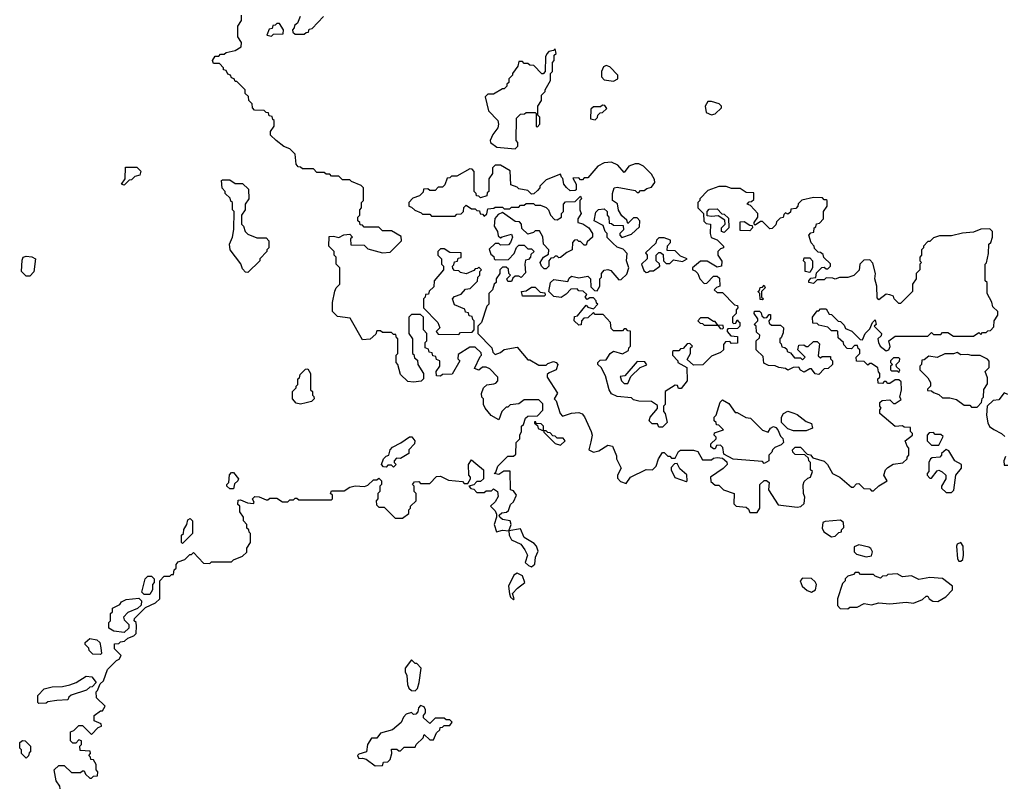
# Model space of a CAD drawing. Extents: x 2386423 to 2568864, y 578392 to 761999.
# Tile 160 of 256: x 2457380 to 2462795, y 651214 to 655440. Entities that reach past the tile are written whole.
import ezdxf

# ---------------------------------------------------------------- set-up
doc = ezdxf.new("R2010")
doc.units = 0

msp = doc.modelspace()

# ---------------------------------------------------------------- linework, layer by layer
at = {"layer": '0CON05XD'}
for points in [[(2457913, 651917), (2457926.4, 651923.6), (2457937.5, 651945), (2457901.7, 651981.7), (2457901.7, 652008.3), (2457925, 652010), (2457935, 652020), (2457957, 652023), (2457975, 652040), (2458007, 652053), (2458020, 652065), (2458022.5, 652105), (2458020, 652125), (2458010, 652135), (2458011.7, 652148.3), (2458071.7, 652208.3), (2458127, 652233), (2458150, 652255), (2458150, 652355), (2458175, 652380), (2458205, 652380), (2458215, 652390), (2458225, 652390), (2458230, 652415), (2458240, 652425), (2458240, 652445), (2458251.7, 652458.3), (2458288.3, 652471.7), (2458315, 652500), (2458325, 652500), (2458335, 652510), (2458391.7, 652451.7), (2458425, 652450), (2458435, 652460), (2458545, 652460), (2458555, 652470), (2458605, 652490), (2458628.3, 652511.7), (2458630, 652535), (2458650, 652565), (2458650, 652615), (2458641.7, 652621.7), (2458640, 652635), (2458630, 652645), (2458630, 652665), (2458610, 652685), (2458610, 652705), (2458590, 652735), (2458590, 652765), (2458580, 652775), (2458581.7, 652798.3), (2458595, 652800), (2458633, 652783), (2458665, 652780), (2458670, 652785), (2458660, 652805), (2458672.5, 652817.5), (2458696.4, 652816.4), (2458735, 652800), (2458745, 652800), (2458755, 652810), (2458795, 652810), (2458825, 652790), (2458855, 652790), (2458865, 652800), (2458885, 652800), (2458895, 652810), (2458905, 652810), (2458915, 652800), (2459095, 652800), (2459100, 652805), (2459100, 652825), (2459090, 652835), (2459095, 652850), (2459165, 652850), (2459195, 652870), (2459225, 652877.5), (2459277, 652873), (2459295, 652880), (2459325, 652910), (2459345, 652910), (2459355, 652920), (2459370, 652905), (2459370, 652885), (2459360, 652875), (2459360, 652845), (2459350, 652835), (2459350, 652805), (2459340, 652795), (2459341.7, 652771.7), (2459355, 652760), (2459385, 652760), (2459445, 652700), (2459485, 652700), (2459520, 652725), (2459520, 652745), (2459530, 652755), (2459530, 652765), (2459560, 652795), (2459560, 652835), (2459550, 652845), (2459550, 652875), (2459540, 652885), (2459551.7, 652898.3), (2459575, 652900), (2459585, 652890), (2459635, 652890), (2459671.7, 652928.3), (2459695, 652930), (2459738.3, 652908.3), (2459815, 652900), (2459825, 652890), (2459845, 652890), (2459860, 652915), (2459860, 652925), (2459850, 652935), (2459847.5, 652995), (2459865, 653020), (2459889.3, 652999.3), (2459930, 652965), (2459930, 652915), (2459915, 652900), (2459895, 652900), (2459878.3, 652881.7), (2459850, 652875), (2459861.7, 652861.7), (2459878.3, 652858.3), (2459895, 652840), (2459935, 652840), (2459945, 652850), (2459975, 652850), (2459985, 652860), (2460007.5, 652845), (2460011.7, 652818.3), (2459995, 652790), (2459970, 652765), (2459995, 652740), (2460001.7, 652721.7), (2460002.5, 652705), (2459990, 652665), (2460002.5, 652625), (2460035, 652633.3), (2460070, 652630), (2460072.5, 652605), (2460085, 652580), (2460136.4, 652556.4), (2460157.5, 652525), (2460172.5, 652495), (2460160, 652455), (2460178.3, 652438.3), (2460195, 652432.5), (2460213.6, 652446.4), (2460217.5, 652485), (2460231.7, 652518.3), (2460222.5, 652545), (2460209.3, 652559.3), (2460153.6, 652593.6), (2460135, 652640), (2460070, 652630), (2460082.5, 652665), (2460077.5, 652685), (2460035, 652692.5), (2460020, 652705), (2460017.5, 652715), (2460030.7, 652729.3), (2460057, 652733), (2460068.3, 652741.7), (2460080, 652775), (2460095, 652790), (2460112.5, 652825), (2460095, 652850), (2460080, 652855), (2460078.3, 652958.3), (2460043, 652957), (2460015, 652940), (2459990, 652945), (2459998.3, 652951.7), (2460010, 652985), (2460065, 653040), (2460095, 653040), (2460108.3, 653051.7), (2460110, 653115), (2460130, 653135), (2460130, 653155), (2460140, 653175), (2460140, 653205), (2460150, 653215), (2460161.7, 653248.3), (2460175, 653260), (2460228.3, 653261.7), (2460257, 653293), (2460257, 653327), (2460235, 653350), (2460155, 653350), (2460125, 653327.5), (2460078.3, 653321.7), (2460065, 653310), (2460055, 653310), (2460032.5, 653285), (2460015, 653240), (2459973.6, 653263.6), (2459940, 653305), (2459930, 653325), (2459930, 653355), (2459922.5, 653365), (2459920, 653385), (2459930, 653415), (2459948.3, 653431.7), (2459987, 653437), (2459999.3, 653440.7), (2460010, 653455), (2460010, 653475), (2459965, 653520), (2459945, 653530), (2459925, 653530), (2459905, 653512.5), (2459881.7, 653521.7), (2459911.7, 653588.3), (2459920, 653595), (2459918.3, 653608.3), (2459885, 653640), (2459855, 653640), (2459791.7, 653598.3), (2459790, 653575), (2459800, 653565), (2459758.3, 653491.7), (2459705, 653490), (2459695, 653480), (2459671.7, 653481.7), (2459670, 653505), (2459690, 653535), (2459690, 653565), (2459671.7, 653571.7), (2459668.3, 653588.3), (2459651.7, 653591.7), (2459648.3, 653608.3), (2459631.7, 653611.7), (2459628.3, 653628.3), (2459610, 653635), (2459610, 653665), (2459620, 653675), (2459620, 653715), (2459600, 653735), (2459600, 653805), (2459585, 653820), (2459535, 653820), (2459520, 653805), (2459520, 653715), (2459540, 653685), (2459540, 653605), (2459548.3, 653598.3), (2459551.7, 653581.7), (2459568.3, 653568.3), (2459570, 653545), (2459600, 653495), (2459600, 653465), (2459588.3, 653451.7), (2459545, 653447.5), (2459515, 653450), (2459475, 653490), (2459460, 653545), (2459450, 653555), (2459450, 653595), (2459460, 653605), (2459460, 653685), (2459451.7, 653691.7), (2459448.3, 653708.3), (2459435, 653710), (2459425, 653720), (2459375, 653720), (2459365, 653730), (2459345, 653730), (2459338.3, 653711.7), (2459307, 653683), (2459265, 653680), (2459198.3, 653798.3), (2459128.3, 653808.3), (2459100, 653835), (2459100, 653885), (2459113, 653947), (2459120, 653965), (2459140, 653985), (2459140, 654075), (2459120, 654095), (2459120, 654135), (2459110, 654145), (2459110, 654165), (2459080, 654195), (2459081.7, 654248.3), (2459105, 654250), (2459135, 654242.5), (2459163, 654257), (2459195, 654260), (2459210, 654245), (2459200, 654235), (2459201.7, 654201.7), (2459275, 654200), (2459295, 654180), (2459375, 654157.5), (2459418.3, 654161.7), (2459480, 654225), (2459478.3, 654248.3), (2459425, 654280), (2459375, 654280), (2459355, 654300), (2459275, 654300), (2459265, 654310), (2459251.7, 654311.7), (2459250, 654325), (2459240, 654335), (2459240, 654355), (2459250, 654365), (2459250, 654395), (2459260, 654405), (2459260, 654435), (2459270, 654445), (2459270, 654515), (2459258.3, 654528.3), (2459205, 654550), (2459195, 654560), (2459155, 654560), (2459135, 654580), (2459095, 654580), (2459085, 654590), (2459065, 654590), (2459055, 654600), (2459015, 654600), (2458995, 654620), (2458935, 654620), (2458925, 654630), (2458911.7, 654631.7), (2458900, 654645), (2458895, 654700), (2458865, 654730), (2458833, 654743), (2458790, 654775), (2458760, 654805), (2458760, 654825), (2458780, 654855), (2458780, 654885), (2458771.7, 654891.7), (2458768.3, 654908.3), (2458751.7, 654911.7), (2458748.3, 654928.3), (2458735, 654930), (2458725, 654940), (2458671.7, 654941.7), (2458660, 654955), (2458658.3, 654978.3), (2458640, 654995), (2458638.3, 655018.3), (2458620, 655035), (2458620, 655055), (2458575, 655100), (2458565, 655100), (2458560, 655115), (2458545, 655120), (2458540, 655135), (2458525, 655140), (2458515, 655160), (2458500, 655165), (2458500, 655175), (2458478.3, 655198.3), (2458445, 655200), (2458440, 655215), (2458455, 655240), (2458475, 655240), (2458485, 655250), (2458505, 655250), (2458515, 655260), (2458565, 655270), (2458598.3, 655291.7), (2458600, 655315), (2458580, 655345), (2458580, 655405), (2458600, 655435), (2458600, 655465)], [(2458921.7, 655458.3), (2458908.3, 655421.7), (2458891.7, 655408.3), (2458890, 655395), (2458880, 655385), (2458881.7, 655371.7), (2458895, 655360), (2458945, 655360), (2458955, 655370), (2458968.3, 655371.7), (2458971.7, 655388.3), (2458988.3, 655391.7), (2459051.7, 655458.3)], [(2458765, 655350), (2458775, 655360), (2458828.3, 655361.7), (2458830, 655385), (2458808.3, 655418.3), (2458795, 655420), (2458785, 655410), (2458771.7, 655408.3), (2458768.3, 655391.7), (2458751.7, 655388.3), (2458740, 655355), (2458765, 655350)], [(2460105, 654730), (2460120, 654745), (2460120, 654765), (2460110, 654775), (2460111.7, 654898.3), (2460135, 654920), (2460157, 654923), (2460165, 654930), (2460215, 654930), (2460220, 654925), (2460220, 654855), (2460225, 654850), (2460240, 654865), (2460240, 654905), (2460230, 654915), (2460230, 654965), (2460250, 654995), (2460250, 655025), (2460270, 655045), (2460270, 655055), (2460300, 655105), (2460300, 655145), (2460310, 655155), (2460310, 655205), (2460320, 655215), (2460320, 655245), (2460330, 655255), (2460325, 655280), (2460315, 655270), (2460290, 655265), (2460278.3, 655251.7), (2460272.5, 655235), (2460270, 655155), (2460258.3, 655141.7), (2460251.7, 655141.7), (2460208.3, 655188.3), (2460185, 655190), (2460175, 655200), (2460155, 655200), (2460145, 655210), (2460125, 655210), (2460120, 655185), (2460090, 655145), (2460090, 655135), (2460070, 655115), (2460070, 655095), (2460060, 655085), (2460060, 655075), (2460045, 655060), (2460035, 655060), (2459985, 655030), (2459955, 655030), (2459940, 655015), (2459958.3, 654938.3), (2460010, 654885), (2460012.5, 654865), (2460010, 654845), (2459981.2, 654808.8), (2459967.5, 654775), (2459970, 654765), (2460005, 654740), (2460105, 654730)], [(2460645, 655102.5), (2460670, 655115), (2460670, 655135), (2460625, 655180), (2460605, 655187.5), (2460590, 655180), (2460580, 655155), (2460580, 655125), (2460595, 655110), (2460645, 655102.5)], [(2460545, 654890), (2460558.3, 654901.7), (2460560, 654915), (2460571.7, 654928.3), (2460585, 654930), (2460608.3, 654951.7), (2460598.3, 654968.3), (2460585, 654970), (2460575, 654960), (2460535, 654960), (2460521.7, 654948.3), (2460520, 654895), (2460545, 654890)], [(2461185, 654917.5), (2461205, 654922.5), (2461240, 654955), (2461240, 654965), (2461227, 654977), (2461185, 654990), (2461165, 654990), (2461150, 654965), (2461155, 654930), (2461185, 654917.5)], [(2457955, 654530), (2457940, 654535), (2457960, 654565), (2457961.7, 654628.3), (2458025, 654630), (2458047, 654607), (2458040, 654585), (2458013, 654577), (2457995, 654560), (2457981.7, 654558.3), (2457955, 654530)], [(2460357, 653913), (2460318.3, 653918.3), (2460290, 653945), (2460300, 653995), (2460318.3, 654011.7), (2460395, 654000), (2460401.7, 654018.3), (2460415, 654030), (2460455, 654020), (2460505, 654030), (2460520, 654015), (2460521.7, 653971.7), (2460541.7, 653951.7), (2460555, 653950), (2460570, 653975), (2460570, 654015), (2460580, 654025), (2460580, 654045), (2460595, 654062.5), (2460615, 654066.7), (2460630.7, 654060.7), (2460675, 654010), (2460688.3, 654011.7), (2460718.3, 654041.7), (2460730, 654075), (2460717.5, 654115), (2460720, 654155), (2460698.3, 654178.3), (2460665, 654190), (2460641.7, 654211.7), (2460611.7, 654241.7), (2460610, 654265), (2460600, 654275), (2460588.3, 654308.3), (2460540, 654335), (2460548.3, 654381.7), (2460563, 654397), (2460595, 654400), (2460610, 654385), (2460610, 654365), (2460620, 654355), (2460621.7, 654321.7), (2460635, 654320), (2460645, 654310), (2460698.3, 654308.3), (2460700, 654285), (2460680, 654265), (2460680, 654255), (2460691.7, 654241.7), (2460745, 654260), (2460788.3, 654301.7), (2460790, 654335), (2460775, 654350), (2460755, 654350), (2460725, 654320), (2460718.3, 654338.3), (2460690.7, 654360.7), (2460673, 654393), (2460668.3, 654428.3), (2460640, 654445), (2460640, 654485), (2460650, 654515), (2460665, 654520), (2460765, 654500), (2460775, 654490), (2460785, 654490), (2460795, 654500), (2460815, 654500), (2460828.3, 654511.7), (2460855, 654520), (2460872.5, 654545), (2460871.7, 654561.7), (2460855, 654590), (2460810, 654635), (2460785, 654647.5), (2460765, 654647.5), (2460730, 654635), (2460705, 654600), (2460669.3, 654639.3), (2460635, 654657.5), (2460595, 654652.5), (2460560, 654635), (2460505, 654570), (2460485, 654570), (2460475, 654560), (2460465, 654560), (2460455, 654570), (2460421.7, 654568.3), (2460440, 654535), (2460440, 654505), (2460435, 654500), (2460408.3, 654498.3), (2460387, 654517), (2460372.5, 654535), (2460367, 654567), (2460360, 654575), (2460355, 654590), (2460275, 654560), (2460240, 654525), (2460240, 654515), (2460228.3, 654501.7), (2460208.3, 654481.7), (2460195, 654480), (2460175, 654500), (2460125, 654510), (2460115, 654520), (2460081.7, 654531.7), (2460078.3, 654608.3), (2460025, 654640), (2459995, 654640), (2459980, 654625), (2459980, 654595), (2459960, 654565), (2459960, 654495), (2459951.7, 654488.3), (2459948.3, 654471.7), (2459915, 654460), (2459905, 654470), (2459891.7, 654471.7), (2459890, 654485), (2459880, 654495), (2459880, 654605), (2459868.3, 654618.3), (2459855, 654620), (2459785, 654580), (2459755, 654580), (2459745, 654570), (2459731.7, 654568.3), (2459718.3, 654531.7), (2459705, 654520), (2459681.7, 654518.3), (2459665, 654500), (2459635, 654500), (2459625, 654510), (2459601.7, 654508.3), (2459598.3, 654491.7), (2459578.3, 654471.7), (2459541.7, 654458.3), (2459520, 654435), (2459520, 654415), (2459535, 654410), (2459553, 654393), (2459588.3, 654378.3), (2459595, 654370), (2459635, 654370), (2459645, 654360), (2459775, 654360), (2459785, 654370), (2459808.3, 654371.7), (2459820, 654385), (2459821.7, 654408.3), (2459835, 654420), (2459865, 654400), (2459885, 654400), (2459895, 654390), (2459908.3, 654388.3), (2459911.7, 654371.7), (2459925, 654370), (2459935, 654360), (2459948.3, 654371.7), (2459955, 654400), (2459987, 654403), (2459995, 654410), (2460035, 654410), (2460045, 654400), (2460075, 654400), (2460085, 654410), (2460125, 654410), (2460135, 654420), (2460155, 654420), (2460165, 654430), (2460205, 654430), (2460215, 654420), (2460245, 654420), (2460275, 654407.5), (2460287.5, 654395), (2460300, 654365), (2460321.7, 654341.7), (2460335, 654340), (2460360, 654355), (2460360, 654375), (2460370, 654385), (2460370, 654425), (2460381.7, 654438.3), (2460435, 654440), (2460465, 654470), (2460470, 654455), (2460460, 654445), (2460460, 654395), (2460467.5, 654375), (2460450, 654345), (2460450, 654325), (2460477, 654317), (2460510, 654295), (2460530, 654265), (2460530, 654245), (2460501.7, 654218.3), (2460495, 654200), (2460485, 654200), (2460465, 654220), (2460455, 654220), (2460445, 654230), (2460431.7, 654228.3), (2460420, 654215), (2460417.5, 654175), (2460389.3, 654160.7), (2460355, 654132.5), (2460345, 654130), (2460335, 654140), (2460325, 654140), (2460315, 654130), (2460301.7, 654128.3), (2460290, 654115), (2460290, 654085), (2460275, 654070), (2460265, 654070), (2460250, 654085), (2460242.5, 654105), (2460260, 654135), (2460288.3, 654151.7), (2460290, 654175), (2460260, 654205), (2460257, 654247), (2460238.3, 654278.3), (2460215, 654280), (2460205, 654270), (2460175, 654260), (2460141.7, 654291.7), (2460140, 654315), (2460128.3, 654328.3), (2460105, 654330), (2460035, 654380), (2460010.7, 654369.3), (2459993, 654347), (2459990, 654305), (2460007.5, 654275), (2460011.7, 654251.7), (2460025, 654240), (2460033, 654247), (2460085, 654260), (2460090, 654245), (2460080, 654215), (2460068.3, 654201.7), (2460025, 654200), (2460015, 654210), (2459995, 654210), (2459961.7, 654178.3), (2459971.7, 654151.7), (2459988.3, 654138.3), (2459990, 654125), (2459995, 654120), (2460068.3, 654121.7), (2460100, 654155), (2460111.7, 654188.3), (2460125, 654200), (2460155, 654200), (2460175, 654180), (2460195, 654180), (2460210, 654165), (2460191.7, 654148.3), (2460190, 654135), (2460178.3, 654121.7), (2460161.7, 654118.3), (2460157.5, 654095), (2460161.7, 654048.3), (2460138.3, 654021.7), (2460125, 654030), (2460105, 654030), (2460091.7, 654018.3), (2460085, 654000), (2460065, 654000), (2460060, 654015), (2460080, 654035), (2460070, 654045), (2460068.3, 654068.3), (2460055, 654080), (2460035, 654080), (2460020, 654065), (2460020, 654045), (2460000, 654015), (2460000, 653995), (2459990, 653985), (2459980, 653955), (2459960, 653935), (2459960, 653875), (2459950, 653865), (2459920, 653775), (2459900, 653755), (2459900, 653715), (2459977.5, 653635), (2459982.5, 653612.5), (2459995, 653600), (2460025, 653610), (2460045, 653627.5), (2460115, 653640), (2460175, 653570), (2460185, 653570), (2460235, 653540), (2460275, 653540), (2460285, 653550), (2460315, 653560), (2460330, 653555), (2460340, 653545), (2460330, 653515), (2460291.7, 653498.3), (2460281.7, 653488.3), (2460280, 653475), (2460337, 653387), (2460320, 653355), (2460330, 653345), (2460352.5, 653275), (2460365, 653260), (2460415, 653277.5), (2460455, 653280), (2460473, 653273), (2460487, 653257), (2460522.5, 653175), (2460527.5, 653155), (2460521.7, 653118.3), (2460510, 653075), (2460535, 653062.5), (2460565, 653070), (2460615, 653100), (2460640, 653095), (2460661.7, 653041.7), (2460662.5, 653025), (2460687.5, 652975), (2460667.5, 652935), (2460668.3, 652918.3), (2460685, 652900), (2460715, 652890), (2460740, 652925), (2460825, 652967.5), (2460860, 652965), (2460880, 652985), (2460892.5, 653025), (2460915, 653060), (2460925, 653060), (2460945, 653040), (2460955, 653040), (2460965, 653030), (2460985, 653030), (2461002.5, 653065), (2461015, 653072.5), (2461085, 653072.5), (2461110, 653065), (2461135, 653020), (2461185, 653020), (2461195, 653030), (2461215, 653032.5), (2461245, 653030), (2461268.3, 653008.3), (2461270, 652995), (2461248.3, 652971.7), (2461180, 652925), (2461181.7, 652901.7), (2461205, 652880), (2461225, 652880), (2461250, 652855), (2461310, 652835), (2461308.3, 652778.3), (2461320, 652765), (2461375, 652760), (2461388.3, 652748.3), (2461395, 652730), (2461435, 652730)], [(2458635, 654050), (2458621.7, 654051.7), (2458605, 654070), (2458597, 654097), (2458537.5, 654175), (2458533.3, 654205), (2458550, 654245), (2458557, 654287), (2458560, 654385), (2458550, 654395), (2458550, 654435), (2458541.7, 654441.7), (2458538.3, 654458.3), (2458510, 654485), (2458510, 654495), (2458493, 654513), (2458490, 654555), (2458495, 654560), (2458535, 654560), (2458565, 654540), (2458605, 654540), (2458638.3, 654508.3), (2458640, 654455), (2458620, 654425), (2458620, 654395), (2458600, 654365), (2458600, 654315), (2458610, 654305), (2458620, 654275), (2458635, 654260), (2458685, 654240), (2458735, 654240), (2458750, 654225), (2458750, 654185), (2458740, 654175), (2458740, 654165), (2458700, 654125), (2458700, 654115), (2458635, 654050)], [(2461435, 652730), (2461450, 652755), (2461450, 652885), (2461473.6, 652906.4), (2461486.4, 652906.4), (2461502.5, 652895), (2461497.5, 652855), (2461551.7, 652771.7), (2461655, 652760), (2461676.7, 652763.3), (2461695, 652780), (2461697.5, 652815), (2461690, 652835), (2461688.3, 652881.7), (2461695, 652900), (2461715, 652920), (2461730, 652925), (2461740, 652955), (2461730, 652965), (2461730, 653005), (2461720, 653015), (2461718.3, 653028.3), (2461698.3, 653048.3), (2461645, 653050), (2461631.7, 653061.7), (2461630, 653075), (2461645, 653090), (2461675, 653090), (2461711.7, 653051.7), (2461728.3, 653048.3), (2461741.7, 653031.7), (2461805, 653012.5), (2461822.5, 652995), (2461850, 652945), (2461890, 652925), (2461955, 652870), (2461965, 652870), (2461981.7, 652888.3), (2461995, 652890), (2462021.7, 652861.7), (2462055, 652860), (2462065, 652850), (2462075, 652850), (2462105, 652877.5), (2462150, 652905), (2462132.5, 652935), (2462142.5, 652965), (2462155, 652977.5), (2462183, 652997), (2462237, 653003), (2462260, 653025), (2462260, 653035), (2462270, 653045), (2462270, 653085), (2462260, 653095), (2462250, 653125), (2462290, 653155), (2462290, 653165), (2462280, 653175), (2462278.3, 653198.3), (2462245, 653200), (2462235, 653207.5), (2462195, 653202.5), (2462110, 653275), (2462110, 653295), (2462117.5, 653305), (2462110, 653315), (2462110, 653335), (2462123, 653347), (2462165, 653350), (2462185, 653330), (2462195, 653330), (2462228.3, 653351.7), (2462220, 653365), (2462230, 653405), (2462228.3, 653448.3), (2462215, 653460), (2462195, 653460), (2462165, 653440), (2462155, 653440), (2462145, 653450), (2462135, 653450), (2462125, 653440), (2462101.7, 653441.7), (2462100, 653465), (2462110, 653475), (2462110, 653495), (2462103, 653503), (2462100, 653525), (2462065, 653550), (2462055, 653550), (2462045, 653540), (2462025, 653560), (2461981.7, 653561.7), (2461980, 653585), (2462000, 653605), (2462000, 653625), (2461991.7, 653631.7), (2461988.3, 653648.3), (2461971.7, 653648.3), (2461955, 653630), (2461931.7, 653631.7), (2461911.7, 653651.7), (2461910, 653665), (2461881.7, 653691.7), (2461880, 653725), (2461875, 653730), (2461845, 653730), (2461825, 653750), (2461775, 653760), (2461765, 653770), (2461741.7, 653771.7), (2461740, 653805), (2461765, 653840), (2461775, 653840), (2461785, 653850), (2461815, 653850), (2461831.7, 653821.7), (2461845, 653820), (2461881.7, 653781.7), (2461895, 653780), (2461915, 653760), (2461921.7, 653741.7), (2461957, 653727), (2462001.7, 653681.7), (2462015, 653680), (2462030, 653715), (2462055, 653740), (2462070, 653775), (2462085, 653790), (2462090, 653765), (2462080, 653755), (2462120, 653715), (2462118.3, 653701.7), (2462100, 653685), (2462102.5, 653665), (2462112.5, 653645), (2462145, 653620), (2462160, 653625), (2462166.4, 653643.6), (2462160, 653675), (2462195, 653700), (2462375, 653700), (2462395, 653720), (2462405, 653710), (2462445, 653710), (2462455, 653720), (2462485, 653720), (2462515, 653700), (2462625, 653700), (2462655, 653720), (2462665, 653710), (2462675, 653720), (2462695, 653720), (2462705, 653730), (2462718.3, 653731.7), (2462738.3, 653751.7), (2462740, 653785), (2462760, 653815), (2462760, 653835), (2462731.7, 653861.7), (2462727, 653887), (2462700, 653935), (2462700, 653995), (2462690, 654005), (2462690, 654095), (2462697, 654103), (2462707.5, 654155), (2462710, 654205), (2462720, 654215), (2462730, 654245), (2462730, 654275), (2462715, 654290), (2462665, 654287.5), (2462625, 654272.5), (2462565, 654266.7), (2462505, 654252.5), (2462438.3, 654251.7), (2462405, 654240), (2462385, 654220), (2462375, 654220), (2462350, 654195), (2462350, 654185), (2462340, 654175), (2462340, 654145), (2462330, 654135), (2462330, 654115), (2462340, 654105), (2462330, 654095), (2462330, 654065), (2462310, 654045), (2462310, 654015), (2462290, 653985), (2462290, 653945), (2462225, 653880), (2462215, 653880), (2462190, 653905), (2462185, 653920), (2462165, 653927.5), (2462145, 653930), (2462105, 653900), (2462095, 653910), (2462093.3, 653975), (2462083.3, 654015), (2462086.7, 654045), (2462071.7, 654101.7), (2462055, 654120), (2462021.7, 654118.3), (2462000, 654095), (2461997, 654063), (2461966.7, 654033.3), (2461935, 654022.5), (2461888.3, 654021.7), (2461865, 654012.5), (2461851.7, 654018.3), (2461815, 654020), (2461805, 654010), (2461765, 654010), (2461745, 653990), (2461720, 653995), (2461720, 654005), (2461731.7, 654018.3), (2461758.3, 654021.7), (2461761.7, 654048.3), (2461791.7, 654078.3), (2461805, 654080), (2461815, 654070), (2461825, 654070), (2461840, 654085), (2461838.3, 654098.3), (2461801.7, 654131.7), (2461798.3, 654148.3), (2461785, 654160), (2461771.7, 654161.7), (2461751.7, 654181.7), (2461750, 654195), (2461733, 654213), (2461720, 654255), (2461731.7, 654268.3), (2461748.3, 654271.7), (2461750, 654295), (2461758.3, 654301.7), (2461761.7, 654318.3), (2461778.3, 654321.7), (2461800, 654345), (2461800, 654385), (2461820, 654415), (2461820, 654445), (2461815, 654450), (2461805, 654450), (2461795, 654460), (2461745, 654462.5), (2461681.7, 654448.3), (2461661.7, 654428.3), (2461660, 654415), (2461648.3, 654401.7), (2461621.7, 654398.3), (2461618.3, 654381.7), (2461605, 654370), (2461591.7, 654378.3), (2461581.7, 654368.3), (2461578.3, 654351.7), (2461561.7, 654348.3), (2461541.7, 654328.3), (2461538.3, 654311.7), (2461518.3, 654291.7), (2461505, 654290), (2461465, 654330), (2461455, 654330), (2461425, 654310), (2461420, 654315), (2461420, 654325), (2461440, 654355), (2461440, 654375), (2461398.3, 654418.3), (2461380, 654425), (2461391.7, 654438.3), (2461405, 654440), (2461418.3, 654451.7), (2461418.3, 654488.3), (2461375, 654490), (2461341.7, 654511.7), (2461295, 654512.5), (2461265, 654522.5), (2461225, 654522.5), (2461165, 654500), (2461120, 654455), (2461120, 654445), (2461110, 654435), (2461110, 654405), (2461140, 654375), (2461141.7, 654331.7), (2461155, 654320), (2461180, 654315), (2461177.5, 654265), (2461183, 654243), (2461215, 654230), (2461250, 654195), (2461250, 654185), (2461235, 654180), (2461220, 654165), (2461220, 654145), (2461241.7, 654111.7), (2461240, 654085), (2461215, 654080), (2461161.7, 654111.7), (2461125, 654112.5), (2461080, 654075), (2461080, 654065), (2461095, 654060), (2461110, 654045), (2461120, 654015), (2461145, 653990), (2461158.3, 653991.7), (2461195, 654030), (2461215, 654030), (2461228.3, 654018.3), (2461230, 653975), (2461211.7, 653968.3), (2461200, 653955), (2461215, 653940), (2461245, 653940), (2461311.7, 653871.7), (2461328.3, 653868.3), (2461330, 653855), (2461320, 653845), (2461320, 653825), (2461300, 653805), (2461300, 653775), (2461305, 653770), (2461318.3, 653771.7), (2461325, 653790), (2461331.7, 653781.7), (2461340, 653775), (2461340, 653755), (2461328.3, 653741.7), (2461275, 653740), (2461270, 653735), (2461270, 653725), (2461291.7, 653701.7), (2461328.3, 653698.3), (2461328.3, 653661.7), (2461295, 653660), (2461285, 653670), (2461261.7, 653668.3), (2461250, 653655), (2461250, 653625), (2461235, 653610), (2461185, 653590), (2461137, 653543), (2461085, 653540), (2461051.7, 653571.7), (2461070, 653605), (2461070, 653635), (2461080, 653645), (2461065, 653660), (2461051.7, 653658.3), (2461028.3, 653631.7), (2461015, 653630), (2461005, 653620), (2460975, 653620), (2460970, 653615), (2460970, 653595), (2461000, 653565), (2461000, 653555), (2461048.3, 653528.3), (2461050, 653455), (2461017, 653413), (2461003, 653413), (2460998.3, 653428.3), (2460985, 653430), (2460930, 653395), (2460930, 653325), (2460920, 653315), (2460920, 653285), (2460930, 653275), (2460940, 653225), (2460915, 653200), (2460895, 653200), (2460888.3, 653218.3), (2460858.3, 653218.3), (2460842.5, 653235), (2460847.5, 653255), (2460888.3, 653301.7), (2460888.3, 653318.3), (2460855, 653340), (2460785, 653342.5), (2460755, 653350), (2460745, 653360), (2460665, 653367.5), (2460635, 653382.5), (2460622.5, 653405), (2460601.7, 653481.7), (2460577, 653527), (2460560, 653545), (2460560, 653555), (2460571.7, 653568.3), (2460605, 653570), (2460627.5, 653605), (2460645, 653617.5), (2460695, 653602.5), (2460728.3, 653621.7), (2460730, 653635), (2460740, 653645), (2460738.3, 653728.3), (2460725, 653730), (2460715, 653740), (2460705, 653740), (2460695, 653730), (2460645, 653730), (2460633, 653743), (2460630, 653775), (2460588.3, 653818.3), (2460545, 653820), (2460535, 653830), (2460505, 653800), (2460481.7, 653798.3), (2460470, 653785), (2460468.3, 653761.7), (2460455, 653760), (2460430, 653785), (2460431.7, 653808.3), (2460448.3, 653811.7), (2460495, 653870), (2460505, 653860), (2460535, 653850), (2460560, 653875), (2460551.7, 653881.7), (2460550, 653895), (2460535, 653910), (2460515, 653910), (2460501.7, 653901.7), (2460490, 653915), (2460498.3, 653928.3), (2460478.3, 653948.3), (2460455, 653950), (2460445, 653960), (2460411.7, 653958.3), (2460385, 653930), (2460357, 653913)], [(2461255, 654270), (2461240, 654275), (2461240, 654295), (2461260, 654315), (2461258.3, 654338.3), (2461221.7, 654361.7), (2461185, 654357.5), (2461161.7, 654361.7), (2461160, 654385), (2461171.7, 654398.3), (2461215, 654400), (2461241.7, 654371.7), (2461255, 654370), (2461278.3, 654348.3), (2461280, 654295), (2461255, 654270)], [(2461395, 654280), (2461341.7, 654281.7), (2461341.7, 654328.3), (2461365, 654330), (2461395, 654310), (2461408.3, 654308.3), (2461410, 654295), (2461395, 654280)], [(2460825, 654050), (2460835, 654052.5), (2460845, 654060), (2460865, 654060), (2460900, 654085), (2460898.3, 654098.3), (2460880, 654115), (2460880, 654145), (2460895, 654160), (2460905, 654160), (2460918.3, 654148.3), (2460920, 654115), (2460935, 654100), (2460955, 654100), (2460975, 654120), (2461025, 654110), (2461050, 654125), (2461015, 654140), (2460985, 654170), (2460941.7, 654171.7), (2460943, 654197), (2460960, 654215), (2460958.3, 654228.3), (2460925, 654240), (2460895, 654240), (2460881.7, 654228.3), (2460878.3, 654211.7), (2460821.7, 654158.3), (2460830, 654145), (2460830, 654125), (2460800, 654095), (2460811.7, 654061.7), (2460825, 654050)], [(2457435, 654030), (2457415, 654030), (2457390, 654055), (2457393, 654117), (2457400, 654135), (2457415, 654140), (2457447, 654137), (2457467.5, 654125), (2457457, 654053), (2457435, 654030)], [(2459795, 653710), (2459805, 653720), (2459868.3, 653721.7), (2459880, 653735), (2459880, 653785), (2459871.7, 653791.7), (2459868.3, 653808.3), (2459851.7, 653811.7), (2459848.3, 653828.3), (2459831.7, 653831.7), (2459828.3, 653848.3), (2459771.7, 653871.7), (2459760, 653905), (2459771.7, 653918.3), (2459808.3, 653931.7), (2459831.7, 653958.3), (2459858.3, 653961.7), (2459898.3, 654001.7), (2459900, 654025), (2459910, 654035), (2459910, 654055), (2459920, 654065), (2459905, 654080), (2459898.3, 654071.7), (2459885, 654070), (2459878.3, 654061.7), (2459835, 654042.5), (2459805, 654050), (2459795, 654060), (2459771.7, 654061.7), (2459761.7, 654071.7), (2459760, 654085), (2459768.3, 654091.7), (2459771.7, 654108.3), (2459788.3, 654111.7), (2459791.7, 654128.3), (2459808.3, 654131.7), (2459808.3, 654158.3), (2459745, 654160), (2459715, 654180), (2459695, 654180), (2459680, 654165), (2459680, 654145), (2459700, 654125), (2459700, 654095), (2459710, 654085), (2459710, 654065), (2459660, 654005), (2459658.3, 653971.7), (2459631.7, 653948.3), (2459628.3, 653931.7), (2459611.7, 653928.3), (2459610, 653915), (2459600, 653905), (2459600, 653855), (2459680, 653775), (2459690, 653745), (2459670, 653725), (2459681.7, 653711.7), (2459795, 653710)], [(2461725, 654050), (2461700, 654055), (2461700, 654105), (2461690, 654115), (2461695, 654130), (2461725, 654130), (2461740, 654115), (2461740, 654075), (2461725, 654050)], [(2460265, 653920), (2460145, 653920), (2460140, 653945), (2460165, 653950), (2460195, 653970), (2460215, 653970), (2460241.7, 653941.7), (2460268.3, 653938.3), (2460270, 653925), (2460265, 653920)], [(2461465, 653900), (2461451.7, 653901.7), (2461450, 653935), (2461440, 653945), (2461448.3, 653951.7), (2461451.7, 653968.3), (2461465, 653970), (2461475, 653980), (2461480, 653965), (2461460, 653945), (2461460, 653915), (2461470, 653905), (2461465, 653900)], [(2461775, 653490), (2461755, 653492.5), (2461735, 653520), (2461725, 653520), (2461695, 653502.5), (2461673.6, 653513.6), (2461665, 653530), (2461633, 653527), (2461605, 653512.5), (2461591.7, 653521.7), (2461555, 653527.5), (2461535, 653537.5), (2461498.3, 653538.3), (2461471.7, 653551.7), (2461468.3, 653588.3), (2461430, 653625), (2461430, 653675), (2461448.3, 653691.7), (2461450, 653705), (2461431.7, 653721.7), (2461430, 653755), (2461420, 653765), (2461440, 653785), (2461440, 653795), (2461420, 653825), (2461421.7, 653838.3), (2461448.3, 653838.3), (2461458.3, 653828.3), (2461461.7, 653811.7), (2461475, 653800), (2461488.3, 653801.7), (2461501.7, 653818.3), (2461508.3, 653818.3), (2461510, 653795), (2461500, 653785), (2461501.7, 653771.7), (2461515, 653760), (2461565, 653760), (2461580, 653745), (2461578.3, 653718.3), (2461568.3, 653691.7), (2461560, 653685), (2461560, 653665), (2461568.3, 653658.3), (2461571.7, 653641.7), (2461588.3, 653638.3), (2461598.3, 653628.3), (2461600, 653615), (2461618.3, 653608.3), (2461641.7, 653581.7), (2461675, 653580), (2461685, 653570), (2461700, 653585), (2461660, 653625), (2461665, 653650), (2461691.7, 653651.7), (2461705, 653642.5), (2461717, 653643), (2461745, 653670), (2461765, 653670), (2461778.3, 653658.3), (2461771.7, 653591.7), (2461785, 653580), (2461792.5, 653587.5), (2461838.3, 653588.3), (2461840, 653575), (2461850, 653565), (2461850, 653545), (2461827, 653523), (2461805, 653520), (2461775, 653490)], [(2461245, 653740), (2461250, 653745), (2461248.3, 653758.3), (2461220, 653760), (2461205, 653780), (2461195, 653780), (2461165, 653800), (2461125, 653800), (2461110, 653785), (2461121.7, 653771.7), (2461135, 653770), (2461145, 653760), (2461220, 653760), (2461231.7, 653741.7), (2461245, 653740)], [(2462645, 653310), (2462670, 653335), (2462673, 653357), (2462680, 653365), (2462683, 653407), (2462701.7, 653438.3), (2462701.7, 653471.7), (2462690, 653505), (2462711.7, 653528.3), (2462711.7, 653561.7), (2462703, 653573), (2462663, 653593), (2462615, 653593.3), (2462595, 653600), (2462555, 653597.5), (2462535, 653610), (2462515, 653603.3), (2462467, 653603), (2462425, 653583.3), (2462380.7, 653589.3), (2462355, 653570), (2462341.7, 653568.3), (2462340, 653545), (2462330, 653535), (2462330, 653515), (2462375, 653470), (2462390, 653445), (2462390, 653425), (2462371.7, 653408.3), (2462371.7, 653401.7), (2462395, 653400), (2462405, 653390), (2462435, 653380), (2462455, 653360), (2462495, 653360), (2462531.7, 653351.7), (2462575, 653320), (2462605, 653320), (2462615, 653310), (2462645, 653310)], [(2460725, 653440), (2460741.7, 653478.3), (2460791.7, 653528.3), (2460828.3, 653541.7), (2460818.3, 653558.3), (2460775, 653560), (2460708.3, 653481.7), (2460681.7, 653478.3), (2460690, 653455), (2460705, 653440), (2460725, 653440)], [(2462215, 653500), (2462220, 653515), (2462201.7, 653531.7), (2462200, 653545), (2462218.3, 653561.7), (2462220, 653575), (2462215, 653580), (2462185, 653580), (2462170, 653565), (2462170, 653555), (2462180, 653545), (2462170, 653535), (2462170, 653515), (2462175, 653510), (2462205, 653510), (2462215, 653500)], [(2458925, 653326.7), (2458900.7, 653330.7), (2458880, 653355), (2458880, 653395), (2458900, 653415), (2458900, 653425), (2458910, 653435), (2458910, 653465), (2458918.3, 653471.7), (2458921.7, 653488.3), (2458951.7, 653518.3), (2458965, 653520), (2458980, 653495), (2458980, 653405), (2458990, 653395), (2458990, 653375), (2458998.3, 653368.3), (2459000, 653355), (2458985, 653340), (2458955, 653332.5), (2458925, 653326.7)], [(2462815, 653380), (2462795, 653387.5), (2462765, 653350), (2462733, 653347), (2462700, 653315), (2462697.5, 653265), (2462703.6, 653223.6), (2462713.6, 653203.6), (2462736.7, 653186.7), (2462780, 653165), (2462798.3, 653148.3)], [(2461475, 653000), (2461465, 653010), (2461303, 653023), (2461251.7, 653051.7), (2461247, 653087), (2461235, 653100), (2461211.7, 653098.3), (2461205, 653080), (2461195, 653080), (2461181.7, 653091.7), (2461181.7, 653108.3), (2461210, 653135), (2461210, 653145), (2461200, 653155), (2461201.7, 653168.3), (2461250, 653185), (2461225, 653210), (2461211.7, 653211.7), (2461210, 653225), (2461200, 653235), (2461200, 653255), (2461210, 653265), (2461233, 653337), (2461245, 653350), (2461279.3, 653329.3), (2461315, 653280), (2461325, 653280), (2461373, 653253), (2461398.3, 653248.3), (2461465, 653182.5), (2461497, 653173), (2461510, 653195), (2461525, 653202.5), (2461538.3, 653198.3), (2461550, 653185), (2461565, 653150), (2461577, 653137), (2461580, 653115), (2461568.3, 653101.7), (2461533, 653087), (2461520, 653075), (2461517, 653063), (2461500, 653045), (2461500, 653015), (2461475, 653000)], [(2461705, 653180), (2461635, 653180), (2461605, 653190), (2461570, 653225), (2461570, 653255), (2461580, 653275), (2461605, 653287.5), (2461637, 653277), (2461655, 653270), (2461705, 653230), (2461735, 653220), (2461740, 653195), (2461705, 653180)], [(2460355, 653100), (2460380, 653125), (2460368.3, 653138.3), (2460335, 653140), (2460325, 653150), (2460311.7, 653151.7), (2460298.3, 653168.3), (2460285, 653170), (2460275, 653180), (2460260, 653180), (2460260, 653205), (2460248.3, 653218.3), (2460220, 653220), (2460218.3, 653228.3), (2460211.7, 653228.3), (2460211.7, 653221.7), (2460228.3, 653208.3), (2460231.7, 653191.7), (2460260, 653180), (2460261.7, 653171.7), (2460325, 653110), (2460355, 653100)], [(2462435, 653100), (2462458.3, 653148.3), (2462445, 653160), (2462415, 653160), (2462405, 653170), (2462381.7, 653168.3), (2462370, 653155), (2462370, 653125), (2462395, 653100), (2462435, 653100)], [(2459435, 652980), (2459425, 652990), (2459405, 652990), (2459395, 652980), (2459381.7, 652981.7), (2459370, 652995), (2459380, 653025), (2459395, 653040), (2459410, 653045), (2459417.5, 653075), (2459430.7, 653089.3), (2459477, 653113), (2459523, 653147), (2459537, 653147), (2459552.5, 653125), (2459551.7, 653108.3), (2459520, 653075), (2459520, 653055), (2459475, 653027.5), (2459451.7, 653028.3), (2459440, 653015), (2459440, 653005), (2459450, 652995), (2459435, 652980)], [(2462505, 652840), (2462517.5, 652852.5), (2462527.5, 652935), (2462560, 652975), (2462560, 652995), (2462523.6, 653013.6), (2462489.3, 653069.3), (2462475, 653077.5), (2462450, 653055), (2462450, 653045), (2462440, 653035), (2462398.3, 653031.7), (2462390, 653025), (2462380, 653005), (2462380, 652955), (2462370, 652945), (2462370, 652935), (2462385, 652920), (2462395, 652920), (2462425, 652960), (2462435, 652962.5), (2462453.6, 652953.6), (2462472.5, 652935), (2462472.5, 652915), (2462450, 652875), (2462450, 652865), (2462475, 652840), (2462505, 652840)], [(2461045, 652900), (2461050, 652905), (2461048.3, 652938.3), (2461010.7, 652970.7), (2460995, 653000), (2460981.7, 652998.3), (2460963, 652977), (2460962.5, 652965), (2460983.3, 652923.3), (2461045, 652900)], [(2462801.7, 653038.3), (2462792.5, 653015), (2462795, 652990), (2462815, 652990)], [(2458555, 652860), (2458535, 652860), (2458520, 652875), (2458520, 652885), (2458530, 652895), (2458533, 652937), (2458545, 652950), (2458555, 652950), (2458582.5, 652915), (2458580, 652905), (2458561.7, 652888.3), (2458555, 652860)], [(2458275, 652560), (2458270, 652565), (2458270, 652605), (2458280, 652615), (2458283, 652637), (2458300, 652665), (2458305, 652690), (2458317.5, 652697.5), (2458330, 652685), (2458330, 652615), (2458275, 652560)], [(2461845, 652597.5), (2461865, 652600), (2461885, 652620), (2461900, 652625), (2461900, 652635), (2461911.7, 652648.3), (2461910, 652675), (2461895, 652687.5), (2461809.3, 652680.7), (2461797.5, 652675), (2461793.3, 652645), (2461802.5, 652625), (2461845, 652597.5)], [(2462555, 652463.3), (2462567.7, 652472.3), (2462571.2, 652495), (2462568.8, 652545), (2462555, 652566.2), (2462535, 652556.7), (2462531.2, 652545), (2462537.5, 652475), (2462545, 652463.3), (2462555, 652463.3)], [(2462035, 652486.7), (2462065, 652492.5), (2462070, 652515), (2462061.7, 652531.7), (2462049.5, 652539.5), (2461995, 652552), (2461968.8, 652541.2), (2461968.8, 652515), (2461981.7, 652501.7), (2462035, 652486.7)], [(2461935, 652200), (2461945, 652210), (2461985, 652210), (2462025, 652230), (2462065, 652223.3), (2462105, 652233.8), (2462165, 652228.8), (2462255, 652237.5), (2462295, 652232), (2462345, 652252.5), (2462365, 652270), (2462375, 652270), (2462382.5, 652255), (2462402.3, 652242.3), (2462429.3, 652240.7), (2462473, 652267), (2462510, 652305), (2462510, 652325), (2462455, 652367.5), (2462385, 652372.5), (2462325, 652362.5), (2462285, 652382.5), (2462235, 652377.5), (2462205, 652392.5), (2462155, 652390), (2462147, 652383), (2462125, 652380), (2462115, 652370), (2462085, 652380), (2462075, 652390), (2462005, 652390), (2461995, 652400), (2461975, 652400), (2461965, 652390), (2461935, 652380), (2461920, 652365), (2461920, 652355), (2461905, 652340), (2461877.5, 652255), (2461878.3, 652218.3), (2461891.7, 652201.7), (2461935, 652200)], [(2458095, 652280), (2458065, 652280), (2458052.5, 652292.5), (2458070, 652365), (2458085, 652380), (2458105, 652380), (2458120, 652365), (2458120, 652345), (2458110, 652335), (2458110, 652305), (2458095, 652280)], [(2460095, 652250), (2460100, 652255), (2460090, 652285), (2460117.5, 652315), (2460157.5, 652345), (2460145, 652382.5), (2460115, 652397.5), (2460097.5, 652385), (2460067.5, 652325), (2460073, 652283), (2460080, 652265), (2460095, 652250)], [(2461735, 652293.3), (2461757.5, 652305), (2461762.5, 652335), (2461755, 652350), (2461735, 652367.5), (2461685, 652370), (2461672.5, 652355), (2461682.5, 652325), (2461711.7, 652301.7), (2461735, 652293.3)], [(2457955, 652070), (2457898.3, 652078.3), (2457870, 652095), (2457870, 652125), (2457880, 652135), (2457880, 652175), (2457890, 652185), (2457890, 652205), (2457930, 652225), (2457940.7, 652239.3), (2457965, 652252.5), (2458035, 652260), (2458050, 652245), (2458048.3, 652221.7), (2458028.3, 652201.7), (2457975, 652180), (2457950, 652155), (2457955, 652140), (2457980, 652115), (2457980, 652095), (2457955, 652070)], [(2457825, 651950), (2457781.7, 651951.7), (2457761.7, 651971.7), (2457760, 651985), (2457740, 652005), (2457740, 652015), (2457765, 652037.5), (2457805, 652030), (2457820, 652015), (2457827, 651987), (2457830, 651955), (2457825, 651950)], [(2457601.7, 651211.7), (2457600, 651225), (2457580, 651255), (2457570, 651315), (2457595, 651340), (2457625, 651340), (2457665, 651300), (2457715, 651300), (2457725, 651310), (2457735, 651310), (2457741.7, 651291.7), (2457765, 651270), (2457775, 651270), (2457785, 651280), (2457808.3, 651281.7), (2457810, 651305), (2457800, 651315), (2457800, 651345), (2457785, 651370), (2457771.7, 651371.7), (2457770, 651385), (2457760, 651395), (2457770, 651405), (2457768.3, 651418.3), (2457711.7, 651421.7), (2457710, 651445), (2457720, 651455), (2457720, 651475), (2457705, 651480), (2457688.3, 651461.7), (2457671.7, 651461.7), (2457660, 651475), (2457660, 651525), (2457678.3, 651531.7), (2457705, 651560), (2457725, 651560), (2457775, 651510), (2457811.7, 651548.3), (2457830, 651555), (2457828.3, 651568.3), (2457790, 651585), (2457790, 651615), (2457825, 651640), (2457835, 651640), (2457850, 651665), (2457801.7, 651711.7), (2457800, 651745), (2457808.3, 651751.7), (2457821.7, 651788.3), (2457840, 651805), (2457863, 651867), (2457913, 651917)], [(2459555, 651750), (2459567, 651763), (2459577.5, 651795), (2459587.5, 651875), (2459565, 651900), (2459555, 651900), (2459535, 651920), (2459500, 651875), (2459500, 651855), (2459510, 651835), (2459512.5, 651785), (2459520, 651765), (2459535, 651752.5), (2459555, 651750)], [(2457485, 651680), (2457480, 651685), (2457480, 651725), (2457515, 651760), (2457558.3, 651771.7), (2457615, 651773.3), (2457655, 651782.5), (2457690, 651795), (2457745, 651830), (2457777, 651827), (2457800, 651795), (2457778.3, 651771.7), (2457765, 651770), (2457747, 651753), (2457663, 651727), (2457650, 651715), (2457645, 651700), (2457585, 651697.5), (2457535, 651690), (2457525, 651682.5), (2457485, 651680)], [(2459335, 651337.5), (2459375, 651340), (2459381.7, 651358.3), (2459405, 651360), (2459418.3, 651371.7), (2459427.5, 651405), (2459425, 651430), (2459455, 651430), (2459465, 651420), (2459475, 651420), (2459495, 651440), (2459555, 651440), (2459560, 651455), (2459598.3, 651491.7), (2459605, 651510), (2459635, 651480), (2459655, 651480), (2459671.7, 651518.3), (2459690, 651535), (2459691.7, 651548.3), (2459705, 651550), (2459715, 651560), (2459745, 651560), (2459758.3, 651578.3), (2459745, 651590), (2459725, 651590), (2459715, 651600), (2459665, 651600), (2459635, 651570), (2459601.7, 651601.7), (2459600, 651615), (2459611.7, 651628.3), (2459612.5, 651645), (2459605, 651662.5), (2459585, 651670), (2459573, 651657), (2459570, 651635), (2459558.3, 651621.7), (2459545, 651620), (2459535, 651630), (2459505, 651622.5), (2459490, 651605), (2459477.5, 651575), (2459430, 651535), (2459365, 651517.5), (2459345, 651490), (2459315, 651490), (2459292.5, 651455), (2459287.5, 651415), (2459245, 651402.5), (2459237.5, 651395), (2459245, 651377.5), (2459265, 651380), (2459285, 651373.3), (2459335, 651337.5)], [(2457415, 651380), (2457390, 651405), (2457390, 651425), (2457380, 651435), (2457380, 651465), (2457395, 651477.5), (2457410, 651475), (2457440, 651445), (2457440, 651415), (2457431.7, 651408.3), (2457428.3, 651391.7), (2457415, 651380)]]:
    msp.add_lwpolyline(points, dxfattribs=at)

doc.saveas('drawing.dxf')
